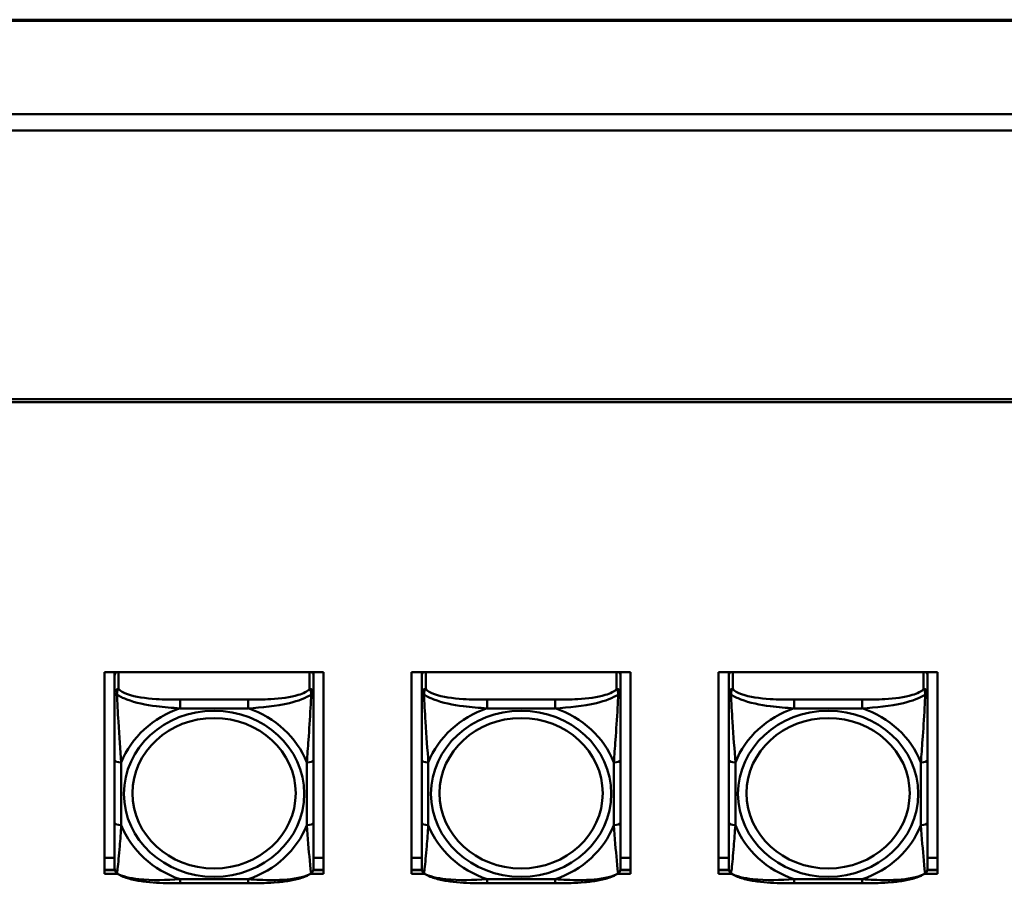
# Model space of a CAD drawing. Header units: inches. Extents: x 0.8 to 72.9, y -7.8 to 49.3.
# Tile 174 of 256: x 41.7 to 44.7, y 24.1 to 26.7. Entities that reach past the tile are written whole.
import ezdxf

# ---------------------------------------------------------------- set-up
doc = ezdxf.new("R2010")
doc.units = ezdxf.units.IN
doc.header["$MEASUREMENT"] = 0
doc.layers.add('Visible Edges(ROSSANSI)', color=7, linetype='Continuous', lineweight=50)
doc.layers.add('Visible Tangent Edges(ROSSANSI)', color=7, linetype='Continuous', lineweight=50)

msp = doc.modelspace()

# ---------------------------------------------------------------- linework, layer by layer
at = {"layer": 'Visible Edges(ROSSANSI)'}
for p, q in [((35.2947, 26.654), (66.8037, 26.654)), ((67.1019, 26.3737), (34.9965, 26.3737)), ((67.1019, 26.325), (34.9965, 26.325)), ((35.8647, 25.5268), (53.2408, 25.5268)), ((53.2298, 25.5184), (35.8747, 25.5184)), ((41.9847, 24.7163), (42.6353, 24.7163)), ((41.9847, 24.1173), (41.9847, 24.7163)), ((42.0147, 24.7163), (42.0147, 24.7124)), ((42.6053, 24.7124), (42.6053, 24.7163)), ((42.6353, 24.7163), (42.6353, 24.1173)), ((42.8967, 24.7163), (43.5473, 24.7163)), ((42.8967, 24.1173), (42.8967, 24.7163)), ((42.9267, 24.7163), (42.9267, 24.7124)), ((43.5173, 24.7124), (43.5173, 24.7163)), ((43.5473, 24.7163), (43.5473, 24.1173)), ((43.8087, 24.7163), (44.4593, 24.7163)), ((43.8087, 24.1173), (43.8087, 24.7163)), ((43.8387, 24.7163), (43.8387, 24.7124)), ((44.4293, 24.7124), (44.4293, 24.7163)), ((44.4593, 24.7163), (44.4593, 24.1173)), ((42.0147, 24.707), (42.0147, 24.7124)), ((42.0147, 24.707), (42.0147, 24.6558)), ((42.6053, 24.7124), (42.6053, 24.707)), ((42.6053, 24.6558), (42.6053, 24.707)), ((42.9267, 24.707), (42.9267, 24.7124)), ((42.9267, 24.707), (42.9267, 24.6558)), ((43.5173, 24.7124), (43.5173, 24.707)), ((43.5173, 24.6558), (43.5173, 24.707)), ((43.8387, 24.707), (43.8387, 24.7124)), ((43.8387, 24.707), (43.8387, 24.6558)), ((44.4293, 24.7124), (44.4293, 24.707)), ((44.4293, 24.6558), (44.4293, 24.707)), ((42.0147, 24.4562), (42.0147, 24.2699)), ((42.6053, 24.2699), (42.6053, 24.4562)), ((42.9267, 24.4562), (42.9267, 24.2699)), ((43.5173, 24.2699), (43.5173, 24.4562)), ((43.8387, 24.4562), (43.8387, 24.2699)), ((44.4293, 24.2699), (44.4293, 24.4562)), ((41.9847, 24.1652), (42.0147, 24.1652)), ((42.6053, 24.1652), (42.6353, 24.1652)), ((42.8967, 24.1652), (42.9267, 24.1652)), ((43.5173, 24.1652), (43.5473, 24.1652)), ((43.8087, 24.1652), (43.8387, 24.1652)), ((44.4293, 24.1652), (44.4593, 24.1652)), ((41.9847, 24.1294), (42.0151, 24.1294)), ((42.0152, 24.129), (41.9847, 24.129)), ((42.6353, 24.129), (42.6048, 24.129)), ((42.6049, 24.1294), (42.6353, 24.1294)), ((42.8967, 24.1294), (42.9271, 24.1294)), ((42.9272, 24.129), (42.8967, 24.129)), ((43.5473, 24.129), (43.5168, 24.129)), ((43.5169, 24.1294), (43.5473, 24.1294)), ((43.8087, 24.1294), (43.8391, 24.1294)), ((43.8392, 24.129), (43.8087, 24.129)), ((44.4593, 24.129), (44.4288, 24.129)), ((44.4289, 24.1294), (44.4593, 24.1294)), ((42.0243, 24.1173), (41.9847, 24.1173)), ((42.6353, 24.1173), (42.5957, 24.1173)), ((42.9363, 24.1173), (42.8967, 24.1173)), ((43.5473, 24.1173), (43.5077, 24.1173)), ((43.8483, 24.1173), (43.8087, 24.1173)), ((44.4593, 24.1173), (44.4197, 24.1173)), ((42.4111, 24.0896), (42.2088, 24.0896)), ((43.3231, 24.0896), (43.1208, 24.0896)), ((44.2351, 24.0896), (44.0328, 24.0896))]:
    msp.add_line(p, q, dxfattribs=at)
for centre, start, end in [((42.0344, 24.1334), 180, 198.3045), ((42.5856, 24.1334), 341.6955, 0), ((42.9464, 24.1334), 180, 198.3045), ((43.4976, 24.1334), 341.6955, 0), ((43.8584, 24.1334), 180, 198.3045), ((44.4096, 24.1334), 341.6955, 0)]:
    msp.add_arc(centre, 0.0197, start, end, dxfattribs=at)
for centre, major_axis, start_param, end_param in [((42.0265, 24.707), (-0.0118, 0), 5.245213, 6.283185), ((42.0206, 24.7124), (-0.00591, 0), 5.475433, 6.283185), ((42.5935, 24.707), (0.0118, 0), 0, 1.037972), ((42.5994, 24.7124), (0.00591, 0), 0, 0.807753), ((42.9385, 24.707), (-0.0118, 0), 5.245213, 6.283185), ((42.9326, 24.7124), (-0.00591, 0), 5.475433, 6.283185), ((43.5055, 24.707), (0.0118, 0), 0, 1.037972), ((43.5114, 24.7124), (0.00591, 0), 0, 0.807753), ((43.8505, 24.707), (-0.0118, 0), 5.245213, 6.283185), ((43.8446, 24.7124), (-0.00591, 0), 5.475433, 6.283185), ((44.4175, 24.707), (0.0118, 0), 0, 1.037972), ((44.4234, 24.7124), (0.00591, 0), 0, 0.807753)]:
    msp.add_ellipse(centre, major_axis=major_axis, ratio=0.920845, start_param=start_param, end_param=end_param, dxfattribs=at)
for points, knots in [([(42.0147, 24.6558), (42.0147, 24.6434), (42.0147, 24.6258), (42.0147, 24.6072), (42.0147, 24.5786), (42.0147, 24.5483), (42.0147, 24.5198), (42.0147, 24.498), (42.0147, 24.4768), (42.0147, 24.4562)], [-0.7968224, -0.7968224, -0.7968224, -0.7968224, -0.6514613, -0.6514613, -0.6514613, -0.427691, -0.427691, -0.427691, -0.2569517, -0.2569517, -0.2569517, -0.2569517]), ([(42.6053, 24.4562), (42.6053, 24.478), (42.6053, 24.5004), (42.6053, 24.5235), (42.6053, 24.5537), (42.6053, 24.5862), (42.6053, 24.6158), (42.6053, 24.6311), (42.6053, 24.6453), (42.6053, 24.6558)], [0.2569537, 0.2569537, 0.2569537, 0.2569537, 0.4371919, 0.4371919, 0.4371919, 0.6739428, 0.6739428, 0.6739428, 0.7963818, 0.7963818, 0.7963818, 0.7963818]), ([(42.9267, 24.6558), (42.9267, 24.6434), (42.9267, 24.6258), (42.9267, 24.6072), (42.9267, 24.5786), (42.9267, 24.5483), (42.9267, 24.5198), (42.9267, 24.498), (42.9267, 24.4768), (42.9267, 24.4562)], [-0.7968224, -0.7968224, -0.7968224, -0.7968224, -0.6514613, -0.6514613, -0.6514613, -0.427691, -0.427691, -0.427691, -0.2569517, -0.2569517, -0.2569517, -0.2569517]), ([(43.5173, 24.4562), (43.5173, 24.478), (43.5173, 24.5004), (43.5173, 24.5235), (43.5173, 24.5537), (43.5173, 24.5862), (43.5173, 24.6158), (43.5173, 24.6311), (43.5173, 24.6453), (43.5173, 24.6558)], [0.2569537, 0.2569537, 0.2569537, 0.2569537, 0.4371919, 0.4371919, 0.4371919, 0.6739428, 0.6739428, 0.6739428, 0.7963818, 0.7963818, 0.7963818, 0.7963818]), ([(43.8387, 24.6558), (43.8387, 24.6434), (43.8387, 24.6258), (43.8387, 24.6072), (43.8387, 24.5786), (43.8387, 24.5483), (43.8387, 24.5198), (43.8387, 24.498), (43.8387, 24.4768), (43.8387, 24.4562)], [-0.7968224, -0.7968224, -0.7968224, -0.7968224, -0.6514613, -0.6514613, -0.6514613, -0.427691, -0.427691, -0.427691, -0.2569517, -0.2569517, -0.2569517, -0.2569517]), ([(44.4293, 24.4562), (44.4293, 24.478), (44.4293, 24.5004), (44.4293, 24.5235), (44.4293, 24.5537), (44.4293, 24.5862), (44.4293, 24.6158), (44.4293, 24.6311), (44.4293, 24.6453), (44.4293, 24.6558)], [0.2569537, 0.2569537, 0.2569537, 0.2569537, 0.4371919, 0.4371919, 0.4371919, 0.6739428, 0.6739428, 0.6739428, 0.7963818, 0.7963818, 0.7963818, 0.7963818]), ([(42.0147, 24.2699), (42.0147, 24.2481), (42.0147, 24.2264), (42.0147, 24.2064), (42.0147, 24.1801), (42.0147, 24.1558), (42.0147, 24.1426), (42.0147, 24.1368), (42.0147, 24.1334), (42.0147, 24.1334)], [0.2569537, 0.2569537, 0.2569537, 0.2569537, 0.4371919, 0.4371919, 0.4371919, 0.6739428, 0.6739428, 0.6739428, 0.7768895, 0.7768895, 0.7768895, 0.7768895]), ([(42.6053, 24.1334), (42.6053, 24.1334), (42.6053, 24.1385), (42.6053, 24.1467), (42.6053, 24.1613), (42.6053, 24.1846), (42.6053, 24.2096), (42.6053, 24.2287), (42.6053, 24.2493), (42.6053, 24.2699)], [-0.7772577, -0.7772577, -0.7772577, -0.7772577, -0.6514613, -0.6514613, -0.6514613, -0.427691, -0.427691, -0.427691, -0.2569517, -0.2569517, -0.2569517, -0.2569517]), ([(42.9267, 24.2699), (42.9267, 24.2481), (42.9267, 24.2264), (42.9267, 24.2064), (42.9267, 24.1801), (42.9267, 24.1558), (42.9267, 24.1426), (42.9267, 24.1368), (42.9267, 24.1334), (42.9267, 24.1334)], [0.2569537, 0.2569537, 0.2569537, 0.2569537, 0.4371919, 0.4371919, 0.4371919, 0.6739428, 0.6739428, 0.6739428, 0.7768895, 0.7768895, 0.7768895, 0.7768895]), ([(43.5173, 24.1334), (43.5173, 24.1334), (43.5173, 24.1385), (43.5173, 24.1467), (43.5173, 24.1613), (43.5173, 24.1846), (43.5173, 24.2096), (43.5173, 24.2287), (43.5173, 24.2493), (43.5173, 24.2699)], [-0.7772577, -0.7772577, -0.7772577, -0.7772577, -0.6514613, -0.6514613, -0.6514613, -0.427691, -0.427691, -0.427691, -0.2569517, -0.2569517, -0.2569517, -0.2569517]), ([(43.8387, 24.2699), (43.8387, 24.2481), (43.8387, 24.2264), (43.8387, 24.2064), (43.8387, 24.1801), (43.8387, 24.1558), (43.8387, 24.1426), (43.8387, 24.1368), (43.8387, 24.1334), (43.8387, 24.1334)], [0.2569537, 0.2569537, 0.2569537, 0.2569537, 0.4371919, 0.4371919, 0.4371919, 0.6739428, 0.6739428, 0.6739428, 0.7768895, 0.7768895, 0.7768895, 0.7768895]), ([(44.4293, 24.1334), (44.4293, 24.1334), (44.4293, 24.1385), (44.4293, 24.1467), (44.4293, 24.1613), (44.4293, 24.1846), (44.4293, 24.2096), (44.4293, 24.2287), (44.4293, 24.2493), (44.4293, 24.2699)], [-0.7772577, -0.7772577, -0.7772577, -0.7772577, -0.6514613, -0.6514613, -0.6514613, -0.427691, -0.427691, -0.427691, -0.2569517, -0.2569517, -0.2569517, -0.2569517]), ([(42.0217, 24.119), (42.021, 24.1195), (42.0205, 24.12), (42.0194, 24.121), (42.0189, 24.1215), (42.018, 24.1227), (42.0176, 24.1232), (42.0169, 24.1244), (42.0166, 24.125), (42.0161, 24.1261), (42.0159, 24.1267), (42.0157, 24.1272)], [0.00778279, 0.00778279, 0.00778279, 0.00778279, 0.01268581, 0.01268581, 0.01758884, 0.01758884, 0.02249186, 0.02249186, 0.02739489, 0.02739489, 0.03229791, 0.03229791, 0.03229791, 0.03229791]), ([(42.2088, 24.0896), (42.1957, 24.0896), (42.1823, 24.0897), (42.1556, 24.0904), (42.1422, 24.091), (42.1157, 24.0931), (42.1025, 24.0945), (42.0768, 24.0986), (42.0644, 24.1012), (42.0413, 24.1083), (42.0308, 24.1126), (42.0217, 24.119)], [0.2569517, 0.2569517, 0.2569517, 0.2569517, 0.3566171, 0.3566171, 0.4562825, 0.4562825, 0.5559479, 0.5559479, 0.6556133, 0.6556133, 0.7552787, 0.7552787, 0.7552787, 0.7552787]), ([(42.5983, 24.119), (42.591, 24.1139), (42.5826, 24.1101), (42.5623, 24.1029), (42.5502, 24.1), (42.5248, 24.0955), (42.5116, 24.0938), (42.4852, 24.0915), (42.4719, 24.0908), (42.4452, 24.0898), (42.4318, 24.0896), (42.4161, 24.0896), (42.4136, 24.0896), (42.4111, 24.0896)], [-0.7548595, -0.7548595, -0.7548595, -0.7548595, -0.6739618, -0.6739618, -0.5743807, -0.5743807, -0.4747996, -0.4747996, -0.3752184, -0.3752184, -0.2756373, -0.2756373, -0.2569537, -0.2569537, -0.2569537, -0.2569537]), ([(42.5983, 24.119), (42.5989, 24.1195), (42.5995, 24.12), (42.6006, 24.121), (42.6011, 24.1215), (42.602, 24.1227), (42.6024, 24.1232), (42.6031, 24.1244), (42.6034, 24.125), (42.6039, 24.1261), (42.6041, 24.1267), (42.6043, 24.1272)], [0.00778279, 0.00778279, 0.00778279, 0.00778279, 0.01268581, 0.01268581, 0.01758884, 0.01758884, 0.02249186, 0.02249186, 0.02739489, 0.02739489, 0.03229791, 0.03229791, 0.03229791, 0.03229791]), ([(42.9337, 24.119), (42.933, 24.1195), (42.9325, 24.12), (42.9314, 24.121), (42.9309, 24.1215), (42.93, 24.1227), (42.9296, 24.1232), (42.9289, 24.1244), (42.9286, 24.125), (42.9281, 24.1261), (42.9279, 24.1267), (42.9277, 24.1272)], [0.00778279, 0.00778279, 0.00778279, 0.00778279, 0.01268581, 0.01268581, 0.01758884, 0.01758884, 0.02249186, 0.02249186, 0.02739489, 0.02739489, 0.03229791, 0.03229791, 0.03229791, 0.03229791]), ([(43.1208, 24.0896), (43.1077, 24.0896), (43.0943, 24.0897), (43.0676, 24.0904), (43.0542, 24.091), (43.0277, 24.0931), (43.0145, 24.0945), (42.9888, 24.0986), (42.9764, 24.1012), (42.9533, 24.1083), (42.9428, 24.1126), (42.9337, 24.119)], [0.2569517, 0.2569517, 0.2569517, 0.2569517, 0.3566171, 0.3566171, 0.4562825, 0.4562825, 0.5559479, 0.5559479, 0.6556133, 0.6556133, 0.7552787, 0.7552787, 0.7552787, 0.7552787]), ([(43.5103, 24.119), (43.503, 24.1139), (43.4946, 24.1101), (43.4743, 24.1029), (43.4622, 24.1), (43.4368, 24.0955), (43.4236, 24.0938), (43.3972, 24.0915), (43.3839, 24.0908), (43.3572, 24.0898), (43.3438, 24.0896), (43.3281, 24.0896), (43.3256, 24.0896), (43.3231, 24.0896)], [-0.7548595, -0.7548595, -0.7548595, -0.7548595, -0.6739618, -0.6739618, -0.5743807, -0.5743807, -0.4747996, -0.4747996, -0.3752184, -0.3752184, -0.2756373, -0.2756373, -0.2569537, -0.2569537, -0.2569537, -0.2569537]), ([(43.5103, 24.119), (43.5109, 24.1195), (43.5115, 24.12), (43.5126, 24.121), (43.5131, 24.1215), (43.514, 24.1227), (43.5144, 24.1232), (43.5151, 24.1244), (43.5154, 24.125), (43.5159, 24.1261), (43.5161, 24.1267), (43.5163, 24.1272)], [0.00778279, 0.00778279, 0.00778279, 0.00778279, 0.01268581, 0.01268581, 0.01758884, 0.01758884, 0.02249186, 0.02249186, 0.02739489, 0.02739489, 0.03229791, 0.03229791, 0.03229791, 0.03229791]), ([(43.8457, 24.119), (43.845, 24.1195), (43.8445, 24.12), (43.8434, 24.121), (43.8429, 24.1215), (43.842, 24.1227), (43.8416, 24.1232), (43.8409, 24.1244), (43.8406, 24.125), (43.8401, 24.1261), (43.8399, 24.1267), (43.8397, 24.1272)], [0.00778279, 0.00778279, 0.00778279, 0.00778279, 0.01268581, 0.01268581, 0.01758884, 0.01758884, 0.02249186, 0.02249186, 0.02739489, 0.02739489, 0.03229791, 0.03229791, 0.03229791, 0.03229791]), ([(44.0328, 24.0896), (44.0197, 24.0896), (44.0063, 24.0897), (43.9796, 24.0904), (43.9662, 24.091), (43.9397, 24.0931), (43.9265, 24.0945), (43.9008, 24.0986), (43.8884, 24.1012), (43.8653, 24.1083), (43.8548, 24.1126), (43.8457, 24.119)], [0.2569517, 0.2569517, 0.2569517, 0.2569517, 0.3566171, 0.3566171, 0.4562825, 0.4562825, 0.5559479, 0.5559479, 0.6556133, 0.6556133, 0.7552787, 0.7552787, 0.7552787, 0.7552787]), ([(44.4223, 24.119), (44.415, 24.1139), (44.4066, 24.1101), (44.3863, 24.1029), (44.3742, 24.1), (44.3488, 24.0955), (44.3356, 24.0938), (44.3092, 24.0915), (44.2959, 24.0908), (44.2692, 24.0898), (44.2558, 24.0896), (44.2401, 24.0896), (44.2376, 24.0896), (44.2351, 24.0896)], [-0.7548595, -0.7548595, -0.7548595, -0.7548595, -0.6739618, -0.6739618, -0.5743807, -0.5743807, -0.4747996, -0.4747996, -0.3752184, -0.3752184, -0.2756373, -0.2756373, -0.2569537, -0.2569537, -0.2569537, -0.2569537]), ([(44.4223, 24.119), (44.4229, 24.1195), (44.4235, 24.12), (44.4246, 24.121), (44.4251, 24.1215), (44.426, 24.1227), (44.4264, 24.1232), (44.4271, 24.1244), (44.4274, 24.125), (44.4279, 24.1261), (44.4281, 24.1267), (44.4283, 24.1272)], [0.00778279, 0.00778279, 0.00778279, 0.00778279, 0.01268581, 0.01268581, 0.01758884, 0.01758884, 0.02249186, 0.02249186, 0.02739489, 0.02739489, 0.03229791, 0.03229791, 0.03229791, 0.03229791])]:
    msp.add_open_spline(points, degree=3, knots=knots, dxfattribs=at)
at = {"layer": 'Visible Tangent Edges(ROSSANSI)'}
for p, q in [((35.2947, 26.6503), (66.8037, 26.6503)), ((42.0265, 24.6667), (42.0265, 24.7163)), ((42.5935, 24.7163), (42.5935, 24.6667)), ((42.9385, 24.6667), (42.9385, 24.7163)), ((43.5055, 24.7163), (43.5055, 24.6667)), ((43.8505, 24.6667), (43.8505, 24.7163)), ((44.4175, 24.7163), (44.4175, 24.6667)), ((42.2088, 24.6349), (42.2088, 24.6091)), ((42.4111, 24.6349), (42.2088, 24.6349)), ((42.4111, 24.6349), (42.4111, 24.6091)), ((43.1208, 24.6349), (43.1208, 24.6091)), ((43.3231, 24.6349), (43.1208, 24.6349)), ((43.3231, 24.6349), (43.3231, 24.6091)), ((44.0328, 24.6349), (44.0328, 24.6091)), ((44.2351, 24.6349), (44.0328, 24.6349)), ((44.2351, 24.6349), (44.2351, 24.6091)), ((42.2088, 24.6091), (42.4111, 24.6091)), ((43.1208, 24.6091), (43.3231, 24.6091)), ((44.0328, 24.6091), (44.2351, 24.6091)), ((42.0344, 24.2622), (42.0344, 24.4485)), ((42.5856, 24.4485), (42.5856, 24.2622)), ((42.9464, 24.2622), (42.9464, 24.4485)), ((43.4976, 24.4485), (43.4976, 24.2622)), ((43.8584, 24.2622), (43.8584, 24.4485)), ((44.4096, 24.4485), (44.4096, 24.2622)), ((42.4111, 24.1016), (42.2088, 24.1016)), ((42.2088, 24.0896), (42.2088, 24.1016)), ((42.4111, 24.0896), (42.4111, 24.1016)), ((43.3231, 24.1016), (43.1208, 24.1016)), ((43.1208, 24.0896), (43.1208, 24.1016)), ((43.3231, 24.0896), (43.3231, 24.1016)), ((44.2351, 24.1016), (44.0328, 24.1016)), ((44.0328, 24.0896), (44.0328, 24.1016)), ((44.2351, 24.0896), (44.2351, 24.1016))]:
    msp.add_line(p, q, dxfattribs=at)
for centre, major_axis, ratio, start_param, end_param in [((42.0265, 24.6558), (-0.0118, 0), 0.920845, 4.712389, 6.283185), ((42.5935, 24.6558), (0.0118, 0), 0.920845, 0, 1.570796), ((42.9385, 24.6558), (-0.0118, 0), 0.920845, 4.712389, 6.283185), ((43.5055, 24.6558), (0.0118, 0), 0.920845, 0, 1.570796), ((43.8505, 24.6558), (-0.0118, 0), 0.920845, 4.712389, 6.283185), ((44.4175, 24.6558), (0.0118, 0), 0.920845, 0, 1.570796), ((42.31, 24.3554), (-0.2936, 0), 0.920845, 5.064156, 5.931419), ((42.31, 24.3554), (0.2936, 0), 0.920845, 0.351767, 1.21903), ((43.222, 24.3554), (-0.2936, 0), 0.920845, 5.064156, 5.931419), ((43.222, 24.3554), (0.2936, 0), 0.920845, 0.351767, 1.21903), ((44.134, 24.3554), (-0.2936, 0), 0.920845, 5.064156, 5.931419), ((44.134, 24.3554), (0.2936, 0), 0.920845, 0.351767, 1.21903), ((42.0344, 24.4562), (-0.0197, 0), 0.389928, 0, 1.570796), ((42.5856, 24.4562), (0.0197, 0), 0.389928, 4.712389, 6.283185), ((42.9464, 24.4562), (-0.0197, 0), 0.389928, 0, 1.570796), ((43.4976, 24.4562), (0.0197, 0), 0.389928, 4.712389, 6.283185), ((43.8584, 24.4562), (-0.0197, 0), 0.389928, 0, 1.570796), ((44.4096, 24.4562), (0.0197, 0), 0.389928, 4.712389, 6.283185), ((42.0344, 24.2699), (-0.0197, 0), 0.389928, 0, 1.570796), ((42.31, 24.3554), (-0.2936, 0), 0.920845, 0.351767, 1.21903), ((42.31, 24.3554), (0.2936, 0), 0.920845, 5.064156, 5.931419), ((42.5856, 24.2699), (0.0197, 0), 0.389928, 4.712389, 6.283185), ((42.9464, 24.2699), (-0.0197, 0), 0.389928, 0, 1.570796), ((43.222, 24.3554), (-0.2936, 0), 0.920845, 0.351767, 1.21903), ((43.222, 24.3554), (0.2936, 0), 0.920845, 5.064156, 5.931419), ((43.4976, 24.2699), (0.0197, 0), 0.389928, 4.712389, 6.283185), ((43.8584, 24.2699), (-0.0197, 0), 0.389928, 0, 1.570796), ((44.134, 24.3554), (-0.2936, 0), 0.920845, 0.351767, 1.21903), ((44.134, 24.3554), (0.2936, 0), 0.920845, 5.064156, 5.931419), ((44.4096, 24.2699), (0.0197, 0), 0.389928, 4.712389, 6.283185)]:
    msp.add_ellipse(centre, major_axis=major_axis, ratio=ratio, start_param=start_param, end_param=end_param, dxfattribs=at)
for centre, major_axis in [((42.31, 24.3554), (-0.2678, 0)), ((43.222, 24.3554), (-0.2678, 0)), ((44.134, 24.3554), (-0.2678, 0)), ((42.31, 24.357), (-0.2424, 0)), ((43.222, 24.357), (-0.2424, 0)), ((44.134, 24.357), (-0.2424, 0))]:
    msp.add_ellipse(centre, major_axis=major_axis, ratio=0.920845, dxfattribs=at)
for points, knots in [([(42.0147, 24.6558), (42.0147, 24.6558), (42.0148, 24.6557), (42.015, 24.6554), (42.0152, 24.6552), (42.0156, 24.6549), (42.0158, 24.6548), (42.0161, 24.6545), (42.0162, 24.6544), (42.0166, 24.6541), (42.0169, 24.6539), (42.0179, 24.6532), (42.0185, 24.6527), (42.02, 24.6517), (42.0207, 24.6512), (42.0216, 24.6506)], [-0.0532704, -0.0532704, -0.0532704, -0.0532704, -0.04377373, -0.04377373, -0.03521335, -0.03521335, -0.02986312, -0.02986312, -0.02651922, -0.02651922, -0.01983142, -0.01983142, -0.00913095, -0.00913095, 0.00023197, 0.00023197, 0.00023197, 0.00023197]), ([(42.0216, 24.6506), (42.0216, 24.6519), (42.0216, 24.6532), (42.0218, 24.6558), (42.022, 24.657), (42.0225, 24.659), (42.0227, 24.6597), (42.023, 24.6607), (42.0231, 24.661), (42.0234, 24.6618), (42.0236, 24.6623), (42.0242, 24.6635), (42.0246, 24.6642), (42.0255, 24.6655), (42.026, 24.6661), (42.0265, 24.6667)], [-0.00023197, -0.00023197, -0.00023197, -0.00023197, 0.00913095, 0.00913095, 0.01983142, 0.01983142, 0.02651922, 0.02651922, 0.02986312, 0.02986312, 0.03521335, 0.03521335, 0.04377373, 0.04377373, 0.0532704, 0.0532704, 0.0532704, 0.0532704]), ([(42.2088, 24.6349), (42.1852, 24.6349), (42.1612, 24.6353), (42.1378, 24.6368), (42.1071, 24.6388), (42.0763, 24.6429), (42.053, 24.6511), (42.041, 24.6553), (42.0314, 24.6607), (42.0265, 24.6667)], [0.2569537, 0.2569537, 0.2569537, 0.2569537, 0.4371919, 0.4371919, 0.4371919, 0.6739428, 0.6739428, 0.6739428, 0.7963818, 0.7963818, 0.7963818, 0.7963818]), ([(42.5935, 24.6667), (42.5877, 24.6596), (42.5752, 24.6534), (42.56, 24.6489), (42.5366, 24.6418), (42.5075, 24.6383), (42.4784, 24.6366), (42.4562, 24.6353), (42.4336, 24.6349), (42.4111, 24.6349)], [-0.7968224, -0.7968224, -0.7968224, -0.7968224, -0.6514613, -0.6514613, -0.6514613, -0.427691, -0.427691, -0.427691, -0.2569517, -0.2569517, -0.2569517, -0.2569517]), ([(42.5935, 24.6667), (42.594, 24.6661), (42.5945, 24.6655), (42.5954, 24.6642), (42.5958, 24.6635), (42.5963, 24.6623), (42.5966, 24.6618), (42.5969, 24.661), (42.597, 24.6607), (42.5973, 24.6597), (42.5975, 24.659), (42.598, 24.657), (42.5982, 24.6558), (42.5984, 24.6532), (42.5984, 24.6519), (42.5984, 24.6506)], [-0.0532704, -0.0532704, -0.0532704, -0.0532704, -0.04377373, -0.04377373, -0.03521335, -0.03521335, -0.02986312, -0.02986312, -0.02651922, -0.02651922, -0.01983142, -0.01983142, -0.00913095, -0.00913095, 0.00023197, 0.00023197, 0.00023197, 0.00023197]), ([(42.5984, 24.6506), (42.5993, 24.6512), (42.6, 24.6517), (42.6015, 24.6527), (42.6021, 24.6532), (42.603, 24.6539), (42.6034, 24.6541), (42.6038, 24.6544), (42.6039, 24.6545), (42.6042, 24.6548), (42.6044, 24.6549), (42.6048, 24.6552), (42.6049, 24.6554), (42.6052, 24.6557), (42.6053, 24.6558), (42.6053, 24.6558)], [-0.00023197, -0.00023197, -0.00023197, -0.00023197, 0.00913095, 0.00913095, 0.01983142, 0.01983142, 0.02651922, 0.02651922, 0.02986312, 0.02986312, 0.03521335, 0.03521335, 0.04377373, 0.04377373, 0.0532704, 0.0532704, 0.0532704, 0.0532704]), ([(42.9267, 24.6558), (42.9267, 24.6558), (42.9268, 24.6557), (42.927, 24.6554), (42.9272, 24.6552), (42.9276, 24.6549), (42.9278, 24.6548), (42.9281, 24.6545), (42.9282, 24.6544), (42.9286, 24.6541), (42.9289, 24.6539), (42.9299, 24.6532), (42.9305, 24.6527), (42.932, 24.6517), (42.9327, 24.6512), (42.9336, 24.6506)], [-0.0532704, -0.0532704, -0.0532704, -0.0532704, -0.04377373, -0.04377373, -0.03521335, -0.03521335, -0.02986312, -0.02986312, -0.02651922, -0.02651922, -0.01983142, -0.01983142, -0.00913095, -0.00913095, 0.00023197, 0.00023197, 0.00023197, 0.00023197]), ([(42.9336, 24.6506), (42.9336, 24.6519), (42.9336, 24.6532), (42.9338, 24.6558), (42.934, 24.657), (42.9345, 24.659), (42.9347, 24.6597), (42.935, 24.6607), (42.9351, 24.661), (42.9354, 24.6618), (42.9356, 24.6623), (42.9362, 24.6635), (42.9366, 24.6642), (42.9375, 24.6655), (42.938, 24.6661), (42.9385, 24.6667)], [-0.00023197, -0.00023197, -0.00023197, -0.00023197, 0.00913095, 0.00913095, 0.01983142, 0.01983142, 0.02651922, 0.02651922, 0.02986312, 0.02986312, 0.03521335, 0.03521335, 0.04377373, 0.04377373, 0.0532704, 0.0532704, 0.0532704, 0.0532704]), ([(43.1208, 24.6349), (43.0972, 24.6349), (43.0732, 24.6353), (43.0498, 24.6368), (43.0191, 24.6388), (42.9883, 24.6429), (42.965, 24.6511), (42.953, 24.6553), (42.9434, 24.6607), (42.9385, 24.6667)], [0.2569537, 0.2569537, 0.2569537, 0.2569537, 0.4371919, 0.4371919, 0.4371919, 0.6739428, 0.6739428, 0.6739428, 0.7963818, 0.7963818, 0.7963818, 0.7963818]), ([(43.5055, 24.6667), (43.4997, 24.6596), (43.4872, 24.6534), (43.472, 24.6489), (43.4486, 24.6418), (43.4195, 24.6383), (43.3904, 24.6366), (43.3682, 24.6353), (43.3456, 24.6349), (43.3231, 24.6349)], [-0.7968224, -0.7968224, -0.7968224, -0.7968224, -0.6514613, -0.6514613, -0.6514613, -0.427691, -0.427691, -0.427691, -0.2569517, -0.2569517, -0.2569517, -0.2569517]), ([(43.5055, 24.6667), (43.506, 24.6661), (43.5065, 24.6655), (43.5074, 24.6642), (43.5078, 24.6635), (43.5083, 24.6623), (43.5086, 24.6618), (43.5089, 24.661), (43.509, 24.6607), (43.5093, 24.6597), (43.5095, 24.659), (43.51, 24.657), (43.5102, 24.6558), (43.5104, 24.6532), (43.5104, 24.6519), (43.5104, 24.6506)], [-0.0532704, -0.0532704, -0.0532704, -0.0532704, -0.04377373, -0.04377373, -0.03521335, -0.03521335, -0.02986312, -0.02986312, -0.02651922, -0.02651922, -0.01983142, -0.01983142, -0.00913095, -0.00913095, 0.00023197, 0.00023197, 0.00023197, 0.00023197]), ([(43.5104, 24.6506), (43.5113, 24.6512), (43.512, 24.6517), (43.5135, 24.6527), (43.5141, 24.6532), (43.515, 24.6539), (43.5154, 24.6541), (43.5158, 24.6544), (43.5159, 24.6545), (43.5162, 24.6548), (43.5164, 24.6549), (43.5168, 24.6552), (43.5169, 24.6554), (43.5172, 24.6557), (43.5173, 24.6558), (43.5173, 24.6558)], [-0.00023197, -0.00023197, -0.00023197, -0.00023197, 0.00913095, 0.00913095, 0.01983142, 0.01983142, 0.02651922, 0.02651922, 0.02986312, 0.02986312, 0.03521335, 0.03521335, 0.04377373, 0.04377373, 0.0532704, 0.0532704, 0.0532704, 0.0532704]), ([(43.8387, 24.6558), (43.8387, 24.6558), (43.8388, 24.6557), (43.839, 24.6554), (43.8392, 24.6552), (43.8396, 24.6549), (43.8398, 24.6548), (43.8401, 24.6545), (43.8402, 24.6544), (43.8406, 24.6541), (43.8409, 24.6539), (43.8419, 24.6532), (43.8425, 24.6527), (43.844, 24.6517), (43.8447, 24.6512), (43.8456, 24.6506)], [-0.0532704, -0.0532704, -0.0532704, -0.0532704, -0.04377373, -0.04377373, -0.03521335, -0.03521335, -0.02986312, -0.02986312, -0.02651922, -0.02651922, -0.01983142, -0.01983142, -0.00913095, -0.00913095, 0.00023197, 0.00023197, 0.00023197, 0.00023197]), ([(43.8456, 24.6506), (43.8456, 24.6519), (43.8456, 24.6532), (43.8458, 24.6558), (43.846, 24.657), (43.8465, 24.659), (43.8467, 24.6597), (43.847, 24.6607), (43.8471, 24.661), (43.8474, 24.6618), (43.8476, 24.6623), (43.8482, 24.6635), (43.8486, 24.6642), (43.8495, 24.6655), (43.85, 24.6661), (43.8505, 24.6667)], [-0.00023197, -0.00023197, -0.00023197, -0.00023197, 0.00913095, 0.00913095, 0.01983142, 0.01983142, 0.02651922, 0.02651922, 0.02986312, 0.02986312, 0.03521335, 0.03521335, 0.04377373, 0.04377373, 0.0532704, 0.0532704, 0.0532704, 0.0532704]), ([(44.0328, 24.6349), (44.0092, 24.6349), (43.9852, 24.6353), (43.9618, 24.6368), (43.9311, 24.6388), (43.9003, 24.6429), (43.877, 24.6511), (43.865, 24.6553), (43.8554, 24.6607), (43.8505, 24.6667)], [0.2569537, 0.2569537, 0.2569537, 0.2569537, 0.4371919, 0.4371919, 0.4371919, 0.6739428, 0.6739428, 0.6739428, 0.7963818, 0.7963818, 0.7963818, 0.7963818]), ([(44.4175, 24.6667), (44.4117, 24.6596), (44.3992, 24.6534), (44.384, 24.6489), (44.3606, 24.6418), (44.3315, 24.6383), (44.3024, 24.6366), (44.2802, 24.6353), (44.2576, 24.6349), (44.2351, 24.6349)], [-0.7968224, -0.7968224, -0.7968224, -0.7968224, -0.6514613, -0.6514613, -0.6514613, -0.427691, -0.427691, -0.427691, -0.2569517, -0.2569517, -0.2569517, -0.2569517]), ([(44.4175, 24.6667), (44.418, 24.6661), (44.4185, 24.6655), (44.4194, 24.6642), (44.4198, 24.6635), (44.4203, 24.6623), (44.4206, 24.6618), (44.4209, 24.661), (44.421, 24.6607), (44.4213, 24.6597), (44.4215, 24.659), (44.422, 24.657), (44.4222, 24.6558), (44.4224, 24.6532), (44.4224, 24.6519), (44.4224, 24.6506)], [-0.0532704, -0.0532704, -0.0532704, -0.0532704, -0.04377373, -0.04377373, -0.03521335, -0.03521335, -0.02986312, -0.02986312, -0.02651922, -0.02651922, -0.01983142, -0.01983142, -0.00913095, -0.00913095, 0.00023197, 0.00023197, 0.00023197, 0.00023197]), ([(44.4224, 24.6506), (44.4233, 24.6512), (44.424, 24.6517), (44.4255, 24.6527), (44.4261, 24.6532), (44.427, 24.6539), (44.4274, 24.6541), (44.4278, 24.6544), (44.4279, 24.6545), (44.4282, 24.6548), (44.4284, 24.6549), (44.4288, 24.6552), (44.4289, 24.6554), (44.4292, 24.6557), (44.4293, 24.6558), (44.4293, 24.6558)], [-0.00023197, -0.00023197, -0.00023197, -0.00023197, 0.00913095, 0.00913095, 0.01983142, 0.01983142, 0.02651922, 0.02651922, 0.02986312, 0.02986312, 0.03521335, 0.03521335, 0.04377373, 0.04377373, 0.0532704, 0.0532704, 0.0532704, 0.0532704]), ([(42.0216, 24.6506), (42.0292, 24.6451), (42.0392, 24.6399), (42.0763, 24.6258), (42.108, 24.6195), (42.1622, 24.6123), (42.1855, 24.6103), (42.2088, 24.6091)], [-0.7478145, -0.7478145, -0.7478145, -0.7478145, -0.6493253, -0.6493253, -0.427691, -0.427691, -0.2569537, -0.2569537, -0.2569537, -0.2569537]), ([(42.0344, 24.4485), (42.032, 24.4857), (42.0287, 24.5258), (42.0241, 24.5977), (42.0225, 24.6273), (42.0216, 24.6506)], [0.2569517, 0.2569517, 0.2569517, 0.2569517, 0.5559983, 0.5559983, 0.7482818, 0.7482818, 0.7482818, 0.7482818]), ([(42.4111, 24.6091), (42.4516, 24.6113), (42.494, 24.6154), (42.5596, 24.631), (42.5841, 24.6397), (42.5984, 24.6506)], [0.2569517, 0.2569517, 0.2569517, 0.2569517, 0.5559983, 0.5559983, 0.7482818, 0.7482818, 0.7482818, 0.7482818]), ([(42.5984, 24.6506), (42.5979, 24.6385), (42.5973, 24.6246), (42.5948, 24.5788), (42.5925, 24.5454), (42.5886, 24.4918), (42.587, 24.4699), (42.5856, 24.4485)], [-0.7478145, -0.7478145, -0.7478145, -0.7478145, -0.6493253, -0.6493253, -0.427691, -0.427691, -0.2569537, -0.2569537, -0.2569537, -0.2569537]), ([(42.9336, 24.6506), (42.9412, 24.6451), (42.9512, 24.6399), (42.9883, 24.6258), (43.02, 24.6195), (43.0742, 24.6123), (43.0975, 24.6103), (43.1208, 24.6091)], [-0.7478145, -0.7478145, -0.7478145, -0.7478145, -0.6493253, -0.6493253, -0.427691, -0.427691, -0.2569537, -0.2569537, -0.2569537, -0.2569537]), ([(42.9464, 24.4485), (42.944, 24.4857), (42.9407, 24.5258), (42.9361, 24.5977), (42.9345, 24.6273), (42.9336, 24.6506)], [0.2569517, 0.2569517, 0.2569517, 0.2569517, 0.5559983, 0.5559983, 0.7482818, 0.7482818, 0.7482818, 0.7482818]), ([(43.3231, 24.6091), (43.3636, 24.6113), (43.406, 24.6154), (43.4716, 24.631), (43.4961, 24.6397), (43.5104, 24.6506)], [0.2569517, 0.2569517, 0.2569517, 0.2569517, 0.5559983, 0.5559983, 0.7482818, 0.7482818, 0.7482818, 0.7482818]), ([(43.5104, 24.6506), (43.5099, 24.6385), (43.5093, 24.6246), (43.5068, 24.5788), (43.5045, 24.5454), (43.5006, 24.4918), (43.499, 24.4699), (43.4976, 24.4485)], [-0.7478145, -0.7478145, -0.7478145, -0.7478145, -0.6493253, -0.6493253, -0.427691, -0.427691, -0.2569537, -0.2569537, -0.2569537, -0.2569537]), ([(43.8456, 24.6506), (43.8532, 24.6451), (43.8632, 24.6399), (43.9003, 24.6258), (43.932, 24.6195), (43.9862, 24.6123), (44.0095, 24.6103), (44.0328, 24.6091)], [-0.7478145, -0.7478145, -0.7478145, -0.7478145, -0.6493253, -0.6493253, -0.427691, -0.427691, -0.2569537, -0.2569537, -0.2569537, -0.2569537]), ([(43.8584, 24.4485), (43.856, 24.4857), (43.8527, 24.5258), (43.8481, 24.5977), (43.8465, 24.6273), (43.8456, 24.6506)], [0.2569517, 0.2569517, 0.2569517, 0.2569517, 0.5559983, 0.5559983, 0.7482818, 0.7482818, 0.7482818, 0.7482818]), ([(44.2351, 24.6091), (44.2756, 24.6113), (44.318, 24.6154), (44.3836, 24.631), (44.4081, 24.6397), (44.4224, 24.6506)], [0.2569517, 0.2569517, 0.2569517, 0.2569517, 0.5559983, 0.5559983, 0.7482818, 0.7482818, 0.7482818, 0.7482818]), ([(44.4224, 24.6506), (44.4219, 24.6385), (44.4213, 24.6246), (44.4188, 24.5788), (44.4165, 24.5454), (44.4126, 24.4918), (44.411, 24.4699), (44.4096, 24.4485)], [-0.7478145, -0.7478145, -0.7478145, -0.7478145, -0.6493253, -0.6493253, -0.427691, -0.427691, -0.2569537, -0.2569537, -0.2569537, -0.2569537]), ([(42.0216, 24.1194), (42.0221, 24.1214), (42.0227, 24.126), (42.0252, 24.1483), (42.0275, 24.1734), (42.0314, 24.2197), (42.033, 24.2406), (42.0344, 24.2622)], [-0.7478145, -0.7478145, -0.7478145, -0.7478145, -0.6493253, -0.6493253, -0.427691, -0.427691, -0.2569537, -0.2569537, -0.2569537, -0.2569537]), ([(42.5856, 24.2622), (42.588, 24.2249), (42.5913, 24.187), (42.5959, 24.1379), (42.5975, 24.1226), (42.5984, 24.1194)], [0.2569517, 0.2569517, 0.2569517, 0.2569517, 0.5559983, 0.5559983, 0.7482818, 0.7482818, 0.7482818, 0.7482818]), ([(42.9336, 24.1194), (42.9341, 24.1214), (42.9347, 24.126), (42.9372, 24.1483), (42.9395, 24.1734), (42.9434, 24.2197), (42.945, 24.2406), (42.9464, 24.2622)], [-0.7478145, -0.7478145, -0.7478145, -0.7478145, -0.6493253, -0.6493253, -0.427691, -0.427691, -0.2569537, -0.2569537, -0.2569537, -0.2569537]), ([(43.4976, 24.2622), (43.5, 24.2249), (43.5033, 24.187), (43.5079, 24.1379), (43.5095, 24.1226), (43.5104, 24.1194)], [0.2569517, 0.2569517, 0.2569517, 0.2569517, 0.5559983, 0.5559983, 0.7482818, 0.7482818, 0.7482818, 0.7482818]), ([(43.8456, 24.1194), (43.8461, 24.1214), (43.8467, 24.126), (43.8492, 24.1483), (43.8515, 24.1734), (43.8554, 24.2197), (43.857, 24.2406), (43.8584, 24.2622)], [-0.7478145, -0.7478145, -0.7478145, -0.7478145, -0.6493253, -0.6493253, -0.427691, -0.427691, -0.2569537, -0.2569537, -0.2569537, -0.2569537]), ([(44.4096, 24.2622), (44.412, 24.2249), (44.4153, 24.187), (44.4199, 24.1379), (44.4215, 24.1226), (44.4224, 24.1194)], [0.2569517, 0.2569517, 0.2569517, 0.2569517, 0.5559983, 0.5559983, 0.7482818, 0.7482818, 0.7482818, 0.7482818]), ([(42.0216, 24.1194), (42.0207, 24.1199), (42.02, 24.1206), (42.0185, 24.122), (42.0179, 24.1229), (42.0169, 24.1244), (42.0166, 24.125), (42.0162, 24.1259), (42.0161, 24.1262), (42.0159, 24.1267), (42.0158, 24.127), (42.0157, 24.1272)], [-0.00023197, -0.00023197, -0.00023197, -0.00023197, 0.00913095, 0.00913095, 0.01983142, 0.01983142, 0.02651922, 0.02651922, 0.02986312, 0.02986312, 0.03229791, 0.03229791, 0.03229791, 0.03229791]), ([(42.2088, 24.1016), (42.1684, 24.0993), (42.126, 24.0974), (42.0604, 24.1045), (42.0359, 24.1102), (42.0216, 24.1194)], [0.2569517, 0.2569517, 0.2569517, 0.2569517, 0.5559983, 0.5559983, 0.7482818, 0.7482818, 0.7482818, 0.7482818]), ([(42.5984, 24.1194), (42.5908, 24.1148), (42.5808, 24.1108), (42.5437, 24.1013), (42.512, 24.0992), (42.4577, 24.0992), (42.4345, 24.1002), (42.4111, 24.1016)], [-0.7478145, -0.7478145, -0.7478145, -0.7478145, -0.6493253, -0.6493253, -0.427691, -0.427691, -0.2569537, -0.2569537, -0.2569537, -0.2569537]), ([(42.6043, 24.1272), (42.6042, 24.127), (42.6041, 24.1267), (42.6039, 24.1262), (42.6038, 24.1259), (42.6034, 24.125), (42.603, 24.1244), (42.6021, 24.1229), (42.6015, 24.122), (42.6, 24.1206), (42.5993, 24.1199), (42.5984, 24.1194)], [-0.03229791, -0.03229791, -0.03229791, -0.03229791, -0.02986312, -0.02986312, -0.02651922, -0.02651922, -0.01983142, -0.01983142, -0.00913095, -0.00913095, 0.00023197, 0.00023197, 0.00023197, 0.00023197]), ([(42.9336, 24.1194), (42.9327, 24.1199), (42.932, 24.1206), (42.9305, 24.122), (42.9299, 24.1229), (42.9289, 24.1244), (42.9286, 24.125), (42.9282, 24.1259), (42.9281, 24.1262), (42.9279, 24.1267), (42.9278, 24.127), (42.9277, 24.1272)], [-0.00023197, -0.00023197, -0.00023197, -0.00023197, 0.00913095, 0.00913095, 0.01983142, 0.01983142, 0.02651922, 0.02651922, 0.02986312, 0.02986312, 0.03229791, 0.03229791, 0.03229791, 0.03229791]), ([(43.1208, 24.1016), (43.0804, 24.0993), (43.038, 24.0974), (42.9724, 24.1045), (42.9479, 24.1102), (42.9336, 24.1194)], [0.2569517, 0.2569517, 0.2569517, 0.2569517, 0.5559983, 0.5559983, 0.7482818, 0.7482818, 0.7482818, 0.7482818]), ([(43.5104, 24.1194), (43.5028, 24.1148), (43.4928, 24.1108), (43.4557, 24.1013), (43.424, 24.0992), (43.3697, 24.0992), (43.3465, 24.1002), (43.3231, 24.1016)], [-0.7478145, -0.7478145, -0.7478145, -0.7478145, -0.6493253, -0.6493253, -0.427691, -0.427691, -0.2569537, -0.2569537, -0.2569537, -0.2569537]), ([(43.5163, 24.1272), (43.5162, 24.127), (43.5161, 24.1267), (43.5159, 24.1262), (43.5158, 24.1259), (43.5154, 24.125), (43.515, 24.1244), (43.5141, 24.1229), (43.5135, 24.122), (43.512, 24.1206), (43.5113, 24.1199), (43.5104, 24.1194)], [-0.03229791, -0.03229791, -0.03229791, -0.03229791, -0.02986312, -0.02986312, -0.02651922, -0.02651922, -0.01983142, -0.01983142, -0.00913095, -0.00913095, 0.00023197, 0.00023197, 0.00023197, 0.00023197]), ([(43.8456, 24.1194), (43.8447, 24.1199), (43.844, 24.1206), (43.8425, 24.122), (43.8419, 24.1229), (43.8409, 24.1244), (43.8406, 24.125), (43.8402, 24.1259), (43.8401, 24.1262), (43.8399, 24.1267), (43.8398, 24.127), (43.8397, 24.1272)], [-0.00023197, -0.00023197, -0.00023197, -0.00023197, 0.00913095, 0.00913095, 0.01983142, 0.01983142, 0.02651922, 0.02651922, 0.02986312, 0.02986312, 0.03229791, 0.03229791, 0.03229791, 0.03229791]), ([(44.0328, 24.1016), (43.9924, 24.0993), (43.95, 24.0974), (43.8844, 24.1045), (43.8599, 24.1102), (43.8456, 24.1194)], [0.2569517, 0.2569517, 0.2569517, 0.2569517, 0.5559983, 0.5559983, 0.7482818, 0.7482818, 0.7482818, 0.7482818]), ([(44.4224, 24.1194), (44.4148, 24.1148), (44.4048, 24.1108), (44.3677, 24.1013), (44.336, 24.0992), (44.2817, 24.0992), (44.2585, 24.1002), (44.2351, 24.1016)], [-0.7478145, -0.7478145, -0.7478145, -0.7478145, -0.6493253, -0.6493253, -0.427691, -0.427691, -0.2569537, -0.2569537, -0.2569537, -0.2569537]), ([(44.4283, 24.1272), (44.4282, 24.127), (44.4281, 24.1267), (44.4279, 24.1262), (44.4278, 24.1259), (44.4274, 24.125), (44.427, 24.1244), (44.4261, 24.1229), (44.4255, 24.122), (44.424, 24.1206), (44.4233, 24.1199), (44.4224, 24.1194)], [-0.03229791, -0.03229791, -0.03229791, -0.03229791, -0.02986312, -0.02986312, -0.02651922, -0.02651922, -0.01983142, -0.01983142, -0.00913095, -0.00913095, 0.00023197, 0.00023197, 0.00023197, 0.00023197])]:
    msp.add_open_spline(points, degree=3, knots=knots, dxfattribs=at)
for points in [[(42.0217, 24.119), (42.0216, 24.1191), (42.0216, 24.1192), (42.0216, 24.1194)], [(42.5984, 24.1194), (42.5984, 24.1192), (42.5984, 24.1191), (42.5983, 24.119)], [(42.9337, 24.119), (42.9336, 24.1191), (42.9336, 24.1192), (42.9336, 24.1194)], [(43.5104, 24.1194), (43.5104, 24.1192), (43.5104, 24.1191), (43.5103, 24.119)], [(43.8457, 24.119), (43.8456, 24.1191), (43.8456, 24.1192), (43.8456, 24.1194)], [(44.4224, 24.1194), (44.4224, 24.1192), (44.4224, 24.1191), (44.4223, 24.119)]]:
    msp.add_open_spline(points, degree=3, dxfattribs=at)

doc.saveas('drawing.dxf')
